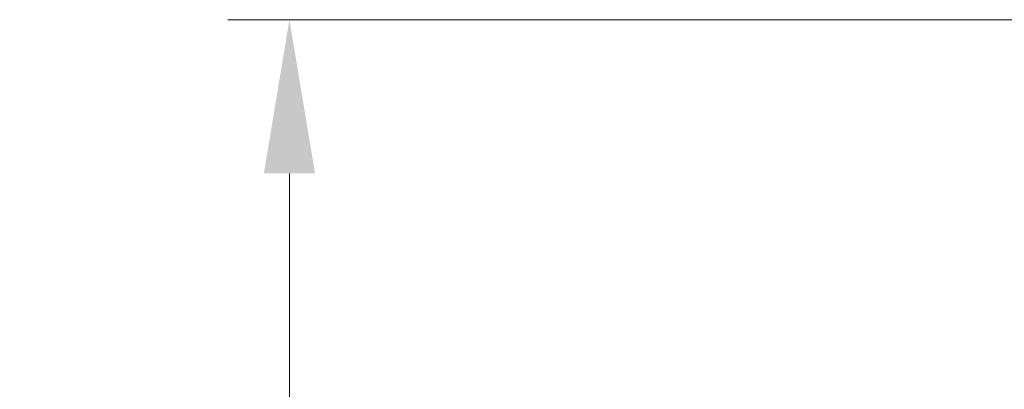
# Model space of a CAD drawing. Header units: inches. Extents: x 0 to 5655, y -2263 to 1330.
# Tile 185 of 239: x 4134 to 4150, y 53 to 59. Entities that reach past the tile are written whole.
import ezdxf

# ---------------------------------------------------------------- set-up
doc = ezdxf.new("R2010")
doc.units = ezdxf.units.IN
doc.header["$MEASUREMENT"] = 0
doc.layers.add('AM_5', color=3, linetype='Continuous', lineweight=15)
doc.styles.add('尺寸標註', font='romans.shx', dxfattribs={"bigfont": 'CHINESET.SHX'})
doc.dimstyles.new('CNS1$0', dxfattribs={"dimtxt": 2.5, "dimasz": 2.5, "dimexe": 1, "dimexo": 1, "dimgap": 1.5, "dimtad": 1, "dimtoh": 1, "dimdec": 1, "dimdsep": 46, "dimtxsty": '尺寸標註', "dimcen": 0, "dimclrd": 2, "dimclre": 2, "dimclrt": 1, "dimadec": 0, "dimazin": 2, "dimtp": 0.1, "dimtm": 0.1, "dimtfac": 0.71, "dimtdec": 1, "dimtmove": 0, "dimatfit": 0, "dimfxl": 0, "dimlwd": 13, "dimlwe": 13, "dimarcsym": 0})

# ---------------------------------------------------------------- blocks, each defined once
blk = doc.blocks.new('*D701')
at = {"layer": 'AM_5', "color": 2, "lineweight": 13}
for p, q in [((4187.121, 58.754), (4137.453, 58.754)), ((4138.453, 56.254), (4138.453, 39.704)), ((4144.441, 37.204), (4137.453, 37.204))]:
    blk.add_line(p, q, dxfattribs=at)
at = {"layer": 'AM_5', "color": 2}
for points in [[(4138.037, 56.254), (4138.87, 56.254), (4138.453, 58.754)], [(4138.037, 39.704), (4138.87, 39.704), (4138.453, 37.204)]]:
    blk.add_solid(points, dxfattribs=at)
at = {"layer": 'Defpoints', "color": 0}
for p in [(4188.121, 58.754), (4138.453, 37.204), (4145.441, 37.204)]:
    blk.add_point(p, dxfattribs=at)
at = {"layer": 'AM_5', "color": 1, "insert": (4135.703, 47.979), "char_height": 2.5, "attachment_point": 5, "rotation": 90, "style": '尺寸標註'}
blk.add_mtext('21.6', dxfattribs=at)

msp = doc.modelspace()

# ---------------------------------------------------------------- dimensions: what is measured, and where the dimension line sits
at = {"layer": 'AM_5'}
dim = msp.add_linear_dim(base=(4138.453376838, 37.203728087), p1=(4188.121224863, 58.753728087), p2=(4145.441224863, 37.203728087), angle=90, dimstyle='CNS1$0', override={"dimfxl": 4, "dimarcsym": 1}, dxfattribs=at)
dim.commit()
dim.dimension.update_dxf_attribs({"geometry": '*D701', "text_midpoint": (4135.703376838, 47.978728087)})

doc.saveas('drawing.dxf')
